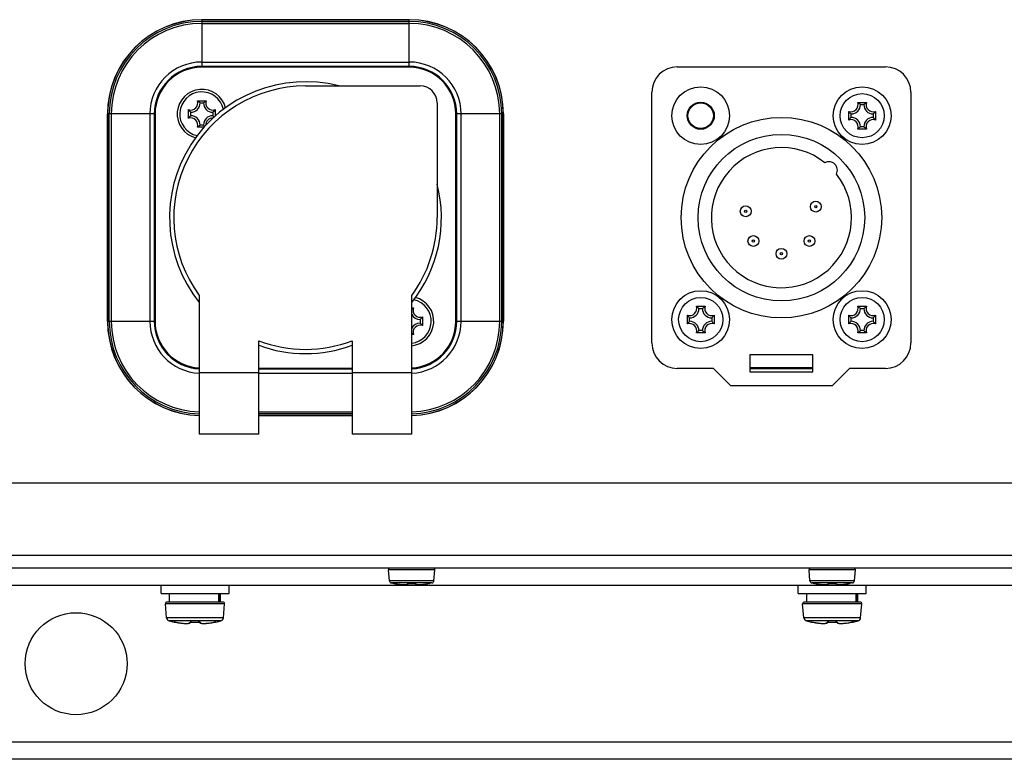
# Model space of a CAD drawing. Extents: x 0 to 420, y 0 to 297.
# Tile 40 of 48: x 213 to 248, y 191 to 218. Entities that reach past the tile are written whole.
import ezdxf

# ---------------------------------------------------------------- set-up
doc = ezdxf.new("R2010")
doc.units = 0
doc.header["$LTSCALE"] = 23.1
doc.layers.get('0').update_dxf_attribs({"linetype": 'CONTINUOUS'})
doc.layers.add('02___PRT_ALL_AXES', color=7, linetype='CONTINUOUS')

msp = doc.modelspace()

# ---------------------------------------------------------------- linework, layer by layer
at = {"color": 7, "linetype": 'CONTINUOUS'}
for p, q in [((219.81, 217.547), (219.81, 215.897)), ((219.81, 217.547), (227.13, 217.547)), ((227.13, 217.543), (219.81, 217.543)), ((219.81, 217.484), (227.13, 217.484)), ((219.81, 217.414), (227.13, 217.414)), ((227.13, 215.897), (227.13, 217.547)), ((219.81, 216.052), (227.13, 216.052)), ((227.13, 215.897), (219.81, 215.897)), ((227.13, 215.867), (219.81, 215.867)), ((236.6, 215.882), (243.95, 215.882)), ((223.47, 215.207), (227.52, 215.207)), ((235.7, 206.132), (235.7, 214.982)), ((244.85, 214.982), (244.85, 206.132)), ((219.656, 214.687), (219.963, 214.687)), ((219.75, 214.607), (219.87, 214.607)), ((228.12, 214.607), (228.12, 210.557)), ((242.971, 214.627), (243.278, 214.627)), ((242.988, 214.615), (242.971, 214.627)), ((243.065, 214.547), (243.185, 214.547)), ((243.262, 214.615), (243.278, 214.627)), ((216.48, 206.897), (216.48, 214.217)), ((218.13, 214.217), (216.48, 214.217)), ((216.483, 214.217), (216.483, 206.897)), ((216.542, 206.897), (216.542, 214.217)), ((216.612, 214.217), (216.612, 206.897)), ((217.974, 214.217), (217.974, 206.897)), ((218.13, 214.217), (218.13, 206.897)), ((218.16, 214.217), (218.16, 206.897)), ((219.34, 214.063), (219.34, 214.37)), ((219.42, 214.157), (219.42, 214.277)), ((220.2, 214.277), (220.2, 214.157)), ((220.28, 214.37), (220.28, 214.14)), ((228.78, 206.897), (228.78, 214.217)), ((228.81, 206.897), (228.81, 214.217)), ((230.46, 214.217), (228.81, 214.217)), ((228.965, 206.897), (228.965, 214.217)), ((230.327, 206.897), (230.327, 214.217)), ((230.397, 214.217), (230.397, 206.897)), ((230.456, 206.897), (230.456, 214.217)), ((230.46, 214.217), (230.46, 206.897)), ((242.667, 214.294), (242.654, 214.31)), ((242.654, 214.003), (242.654, 214.31)), ((242.735, 214.097), (242.735, 214.217)), ((243.515, 214.217), (243.515, 214.097)), ((243.583, 214.294), (243.595, 214.31)), ((243.595, 214.31), (243.595, 214.003)), ((219.87, 213.827), (219.75, 213.827)), ((242.667, 214.02), (242.654, 214.003)), ((243.583, 214.02), (243.595, 214.003)), ((219.887, 213.746), (219.656, 213.746)), ((242.988, 213.699), (242.971, 213.686)), ((243.278, 213.686), (242.971, 213.686)), ((243.185, 213.767), (243.065, 213.767)), ((243.262, 213.699), (243.278, 213.686)), ((219.72, 207.807), (219.72, 202.907)), ((227.22, 202.907), (227.22, 207.807)), ((227.22, 207.367), (227.283, 207.367)), ((237.271, 207.427), (237.578, 207.427)), ((237.288, 207.415), (237.271, 207.427)), ((237.365, 207.347), (237.485, 207.347)), ((237.562, 207.415), (237.578, 207.427)), ((242.971, 207.427), (243.278, 207.427)), ((242.988, 207.415), (242.971, 207.427)), ((243.065, 207.347), (243.185, 207.347)), ((243.262, 207.415), (243.278, 207.427)), ((216.48, 206.897), (218.13, 206.897)), ((227.52, 206.957), (227.52, 206.837)), ((227.6, 207.05), (227.6, 206.743)), ((228.81, 206.897), (230.46, 206.897)), ((236.967, 207.094), (236.954, 207.11)), ((236.954, 206.803), (236.954, 207.11)), ((237.035, 206.897), (237.035, 207.017)), ((237.815, 207.017), (237.815, 206.897)), ((237.883, 207.094), (237.895, 207.11)), ((237.895, 207.11), (237.895, 206.803)), ((242.667, 207.094), (242.654, 207.11)), ((242.654, 206.803), (242.654, 207.11)), ((242.735, 206.897), (242.735, 207.017)), ((243.515, 207.017), (243.515, 206.897)), ((243.583, 207.094), (243.595, 207.11)), ((243.595, 207.11), (243.595, 206.803)), ((236.967, 206.82), (236.954, 206.803)), ((237.485, 206.567), (237.365, 206.567)), ((237.883, 206.82), (237.895, 206.803)), ((242.667, 206.82), (242.654, 206.803)), ((243.185, 206.567), (243.065, 206.567)), ((243.583, 206.82), (243.595, 206.803)), ((221.82, 202.907), (221.82, 206.209)), ((225.12, 206.209), (225.12, 202.907)), ((227.283, 206.426), (227.22, 206.426)), ((237.288, 206.499), (237.271, 206.486)), ((237.578, 206.486), (237.271, 206.486)), ((237.562, 206.499), (237.578, 206.486)), ((242.988, 206.499), (242.971, 206.486)), ((243.278, 206.486), (242.971, 206.486)), ((243.262, 206.499), (243.278, 206.486)), ((241.385, 205.712), (239.165, 205.712)), ((239.165, 205.712), (239.165, 205.112)), ((241.385, 205.112), (241.385, 205.712)), ((221.82, 205.247), (225.12, 205.247)), ((221.82, 205.217), (225.12, 205.217)), ((237.875, 205.232), (236.6, 205.232)), ((237.875, 205.232), (238.475, 204.632)), ((239.165, 205.262), (241.385, 205.262)), ((239.165, 205.232), (241.385, 205.232)), ((242.075, 204.632), (242.675, 205.232)), ((243.95, 205.232), (242.675, 205.232)), ((219.72, 205.089), (221.82, 205.089)), ((221.82, 205.061), (225.12, 205.061)), ((225.12, 205.089), (227.22, 205.089)), ((239.165, 205.112), (241.385, 205.112)), ((238.475, 204.632), (242.075, 204.632)), ((221.82, 203.699), (225.12, 203.699)), ((225.12, 203.629), (221.82, 203.629)), ((221.82, 203.57), (225.12, 203.57)), ((225.12, 203.567), (221.82, 203.567)), ((221.82, 202.907), (219.72, 202.907)), ((227.22, 202.907), (225.12, 202.907)), ((289.17, 201.182), (194.97, 201.182)), ((288.72, 198.632), (195.42, 198.632)), ((288.72, 198.182), (195.42, 198.182)), ((228.039, 198.116), (226.4, 198.116)), ((226.434, 197.737), (226.4, 198.116)), ((228.006, 197.737), (228.039, 198.116)), ((242.889, 198.116), (241.25, 198.116)), ((241.284, 197.737), (241.25, 198.116)), ((242.856, 197.737), (242.889, 198.116)), ((212.07, 197.582), (272.07, 197.582)), ((218.37, 197.282), (218.37, 197.582)), ((220.77, 197.282), (220.77, 197.582)), ((228.006, 197.737), (226.434, 197.737)), ((227.935, 197.657), (226.504, 197.657)), ((226.504, 197.657), (226.593, 197.639)), ((226.593, 197.639), (226.593, 197.64)), ((226.599, 197.64), (226.599, 197.64)), ((226.601, 197.64), (226.606, 197.639)), ((226.605, 197.639), (226.611, 197.638)), ((226.609, 197.639), (226.615, 197.638)), ((226.613, 197.638), (226.622, 197.637)), ((226.622, 197.637), (226.634, 197.635)), ((226.644, 197.633), (226.631, 197.635)), ((226.643, 197.633), (226.656, 197.631)), ((226.656, 197.631), (226.652, 197.632)), ((226.656, 197.631), (226.687, 197.626)), ((226.656, 197.631), (226.656, 197.631)), ((226.679, 197.627), (226.694, 197.625)), ((226.687, 197.626), (226.722, 197.621)), ((226.717, 197.622), (226.73, 197.62)), ((226.722, 197.621), (226.756, 197.616)), ((226.722, 197.621), (226.756, 197.616)), ((226.755, 197.617), (226.789, 197.613)), ((226.778, 197.614), (226.795, 197.612)), ((226.788, 197.613), (226.819, 197.609)), ((226.815, 197.61), (226.833, 197.608)), ((226.819, 197.609), (226.849, 197.607)), ((226.835, 197.608), (226.853, 197.606)), ((226.848, 197.607), (226.876, 197.605)), ((226.876, 197.605), (226.902, 197.603)), ((226.901, 197.603), (226.926, 197.602)), ((226.925, 197.602), (226.948, 197.602)), ((226.948, 197.602), (226.968, 197.602)), ((226.968, 197.602), (226.987, 197.602)), ((226.987, 197.602), (227.004, 197.603)), ((227.004, 197.603), (227.02, 197.604)), ((227.02, 197.604), (227.033, 197.606)), ((227.11, 197.639), (227.115, 197.64)), ((227.115, 197.639), (227.12, 197.64)), ((227.119, 197.64), (227.124, 197.64)), ((227.124, 197.64), (227.129, 197.64)), ((227.129, 197.64), (227.134, 197.64)), ((227.134, 197.64), (227.163, 197.639)), ((227.137, 197.64), (227.137, 197.64)), ((227.22, 197.639), (227.245, 197.639)), ((227.308, 197.64), (227.282, 197.64)), ((227.302, 197.64), (227.302, 197.64)), ((227.337, 197.638), (227.337, 197.638)), ((227.435, 197.603), (227.452, 197.602)), ((227.452, 197.602), (227.471, 197.602)), ((227.471, 197.602), (227.492, 197.602)), ((227.492, 197.602), (227.514, 197.602)), ((227.514, 197.602), (227.538, 197.603)), ((227.538, 197.603), (227.564, 197.605)), ((227.558, 197.604), (227.575, 197.606)), ((227.563, 197.605), (227.592, 197.607)), ((227.591, 197.607), (227.62, 197.609)), ((227.611, 197.609), (227.629, 197.61)), ((227.62, 197.609), (227.651, 197.613)), ((227.65, 197.612), (227.683, 197.616)), ((227.673, 197.615), (227.688, 197.617)), ((227.683, 197.616), (227.717, 197.621)), ((227.71, 197.62), (227.722, 197.622)), ((227.717, 197.621), (227.752, 197.626)), ((227.746, 197.625), (227.759, 197.627)), ((227.795, 197.633), (227.777, 197.63)), ((227.784, 197.631), (227.784, 197.631)), ((227.808, 197.635), (227.795, 197.633)), ((227.817, 197.637), (227.807, 197.635)), ((227.826, 197.638), (227.817, 197.637)), ((227.831, 197.639), (227.823, 197.638)), ((227.834, 197.639), (227.829, 197.638)), ((227.832, 197.639), (227.835, 197.639)), ((227.836, 197.639), (227.84, 197.64)), ((227.84, 197.64), (227.841, 197.64)), ((227.935, 197.657), (227.846, 197.639)), ((227.846, 197.64), (227.846, 197.639)), ((240.87, 197.282), (240.87, 197.582)), ((242.856, 197.737), (241.284, 197.737)), ((242.785, 197.657), (241.354, 197.657)), ((241.354, 197.657), (241.443, 197.639)), ((241.443, 197.639), (241.443, 197.64)), ((241.449, 197.64), (241.449, 197.64)), ((241.451, 197.64), (241.456, 197.639)), ((241.455, 197.639), (241.461, 197.638)), ((241.459, 197.639), (241.465, 197.638)), ((241.463, 197.638), (241.472, 197.637)), ((241.472, 197.637), (241.484, 197.635)), ((241.494, 197.633), (241.481, 197.635)), ((241.506, 197.631), (241.493, 197.633)), ((241.506, 197.631), (241.537, 197.626)), ((241.506, 197.631), (241.506, 197.631)), ((241.529, 197.627), (241.544, 197.625)), ((241.537, 197.626), (241.572, 197.621)), ((241.567, 197.622), (241.58, 197.62)), ((241.572, 197.621), (241.606, 197.616)), ((241.572, 197.621), (241.606, 197.616)), ((241.605, 197.617), (241.639, 197.613)), ((241.628, 197.614), (241.645, 197.612)), ((241.638, 197.613), (241.669, 197.609)), ((241.665, 197.61), (241.683, 197.608)), ((241.669, 197.609), (241.699, 197.607)), ((241.685, 197.608), (241.703, 197.606)), ((241.698, 197.607), (241.726, 197.605)), ((241.726, 197.605), (241.752, 197.603)), ((241.751, 197.603), (241.776, 197.602)), ((241.775, 197.602), (241.798, 197.602)), ((241.798, 197.602), (241.818, 197.602)), ((241.818, 197.602), (241.837, 197.602)), ((241.837, 197.602), (241.854, 197.603)), ((241.854, 197.603), (241.87, 197.604)), ((241.87, 197.604), (241.883, 197.606)), ((241.96, 197.639), (241.965, 197.64)), ((241.965, 197.639), (241.97, 197.64)), ((241.969, 197.64), (241.974, 197.64)), ((241.974, 197.64), (241.979, 197.64)), ((241.979, 197.64), (241.984, 197.64)), ((241.984, 197.64), (242.013, 197.639)), ((241.987, 197.64), (241.987, 197.64)), ((242.07, 197.639), (242.095, 197.639)), ((242.158, 197.64), (242.132, 197.64)), ((242.152, 197.64), (242.152, 197.64)), ((242.187, 197.638), (242.187, 197.638)), ((242.285, 197.603), (242.302, 197.602)), ((242.302, 197.602), (242.321, 197.602)), ((242.321, 197.602), (242.342, 197.602)), ((242.342, 197.602), (242.364, 197.602)), ((242.364, 197.602), (242.388, 197.603)), ((242.388, 197.603), (242.414, 197.605)), ((242.408, 197.604), (242.425, 197.606)), ((242.413, 197.605), (242.442, 197.607)), ((242.441, 197.607), (242.47, 197.609)), ((242.461, 197.609), (242.479, 197.61)), ((242.47, 197.609), (242.501, 197.613)), ((242.5, 197.612), (242.533, 197.616)), ((242.523, 197.615), (242.538, 197.617)), ((242.533, 197.616), (242.567, 197.621)), ((242.56, 197.62), (242.572, 197.622)), ((242.567, 197.621), (242.602, 197.626)), ((242.596, 197.625), (242.609, 197.627)), ((242.645, 197.633), (242.627, 197.63)), ((242.634, 197.631), (242.634, 197.631)), ((242.658, 197.635), (242.645, 197.633)), ((242.667, 197.637), (242.657, 197.635)), ((242.676, 197.638), (242.667, 197.637)), ((242.681, 197.639), (242.673, 197.638)), ((242.684, 197.639), (242.679, 197.638)), ((242.682, 197.639), (242.685, 197.639)), ((242.686, 197.639), (242.69, 197.64)), ((242.69, 197.64), (242.691, 197.64)), ((242.785, 197.657), (242.696, 197.639)), ((242.696, 197.64), (242.696, 197.639)), ((243.27, 197.282), (243.27, 197.582)), ((218.37, 197.282), (220.77, 197.282)), ((218.67, 196.982), (218.67, 197.282)), ((220.415, 196.982), (220.415, 197.282)), ((220.448, 196.982), (220.448, 197.282)), ((220.47, 196.982), (220.47, 197.282)), ((240.87, 197.282), (243.27, 197.282)), ((241.17, 196.982), (241.17, 197.282)), ((242.915, 196.982), (242.915, 197.282)), ((242.948, 196.982), (242.948, 197.282)), ((242.97, 196.982), (242.97, 197.282)), ((218.568, 196.425), (218.525, 196.916)), ((220.614, 196.916), (218.525, 196.916)), ((220.554, 196.982), (218.585, 196.982)), ((220.571, 196.425), (220.614, 196.916)), ((243.114, 196.916), (241.025, 196.916)), ((241.068, 196.425), (241.025, 196.916)), ((243.054, 196.982), (241.085, 196.982)), ((243.071, 196.425), (243.114, 196.916)), ((220.571, 196.425), (218.568, 196.425)), ((220.482, 196.319), (218.658, 196.319)), ((218.836, 196.277), (218.836, 196.279)), ((218.842, 196.279), (218.849, 196.278)), ((218.842, 196.279), (218.842, 196.279)), ((218.849, 196.278), (218.85, 196.278)), ((218.849, 196.278), (218.855, 196.277)), ((218.852, 196.277), (218.86, 196.276)), ((218.865, 196.275), (218.856, 196.277)), ((218.863, 196.276), (218.87, 196.274)), ((218.868, 196.275), (218.877, 196.273)), ((218.874, 196.274), (218.883, 196.272)), ((218.882, 196.272), (218.893, 196.27)), ((218.892, 196.27), (218.899, 196.269)), ((218.899, 196.269), (218.936, 196.262)), ((218.899, 196.269), (218.899, 196.269)), ((218.932, 196.263), (218.979, 196.255)), ((218.95, 196.26), (218.963, 196.257)), ((218.963, 196.257), (218.992, 196.253)), ((218.979, 196.255), (219.022, 196.248)), ((219.022, 196.248), (219.065, 196.243)), ((219.064, 196.243), (219.105, 196.238)), ((219.096, 196.239), (219.114, 196.237)), ((219.105, 196.238), (219.144, 196.234)), ((219.137, 196.235), (219.157, 196.233)), ((219.144, 196.234), (219.181, 196.231)), ((219.181, 196.231), (219.215, 196.23)), ((219.215, 196.23), (219.246, 196.229)), ((219.246, 196.229), (219.274, 196.229)), ((219.274, 196.229), (219.3, 196.23)), ((219.3, 196.23), (219.322, 196.231)), ((219.322, 196.231), (219.342, 196.234)), ((219.342, 196.234), (219.359, 196.237)), ((219.359, 196.237), (219.374, 196.24)), ((219.417, 196.268), (219.422, 196.277)), ((219.45, 196.279), (219.445, 196.279)), ((219.45, 196.279), (219.454, 196.278)), ((219.454, 196.279), (219.454, 196.278)), ((219.685, 196.279), (219.685, 196.278)), ((219.694, 196.279), (219.685, 196.279)), ((219.78, 196.237), (219.798, 196.234)), ((219.798, 196.234), (219.817, 196.231)), ((219.817, 196.231), (219.84, 196.23)), ((219.84, 196.23), (219.865, 196.229)), ((219.865, 196.229), (219.893, 196.229)), ((219.893, 196.229), (219.925, 196.23)), ((219.924, 196.23), (219.959, 196.231)), ((219.958, 196.231), (219.995, 196.234)), ((219.995, 196.234), (220.034, 196.238)), ((220.023, 196.237), (220.042, 196.239)), ((220.034, 196.238), (220.075, 196.243)), ((220.067, 196.242), (220.091, 196.245)), ((220.075, 196.243), (220.117, 196.248)), ((220.117, 196.248), (220.161, 196.255)), ((220.145, 196.252), (220.175, 196.257)), ((220.16, 196.255), (220.206, 196.263)), ((220.203, 196.262), (220.24, 196.269)), ((220.24, 196.269), (220.25, 196.271)), ((220.24, 196.269), (220.24, 196.269)), ((220.248, 196.27), (220.258, 196.272)), ((220.256, 196.272), (220.266, 196.274)), ((220.274, 196.275), (220.265, 196.274)), ((220.279, 196.276), (220.269, 196.274)), ((220.283, 196.277), (220.276, 196.275)), ((220.287, 196.277), (220.282, 196.276)), ((220.289, 196.278), (220.29, 196.278)), ((220.29, 196.278), (220.297, 196.279)), ((220.297, 196.279), (220.297, 196.279)), ((220.304, 196.279), (220.304, 196.277)), ((243.071, 196.425), (241.068, 196.425)), ((242.982, 196.319), (241.158, 196.319)), ((241.336, 196.277), (241.336, 196.279)), ((241.342, 196.279), (241.342, 196.279)), ((241.342, 196.279), (241.349, 196.278)), ((241.349, 196.278), (241.35, 196.278)), ((241.349, 196.278), (241.355, 196.277)), ((241.352, 196.277), (241.36, 196.276)), ((241.365, 196.275), (241.356, 196.277)), ((241.363, 196.276), (241.37, 196.274)), ((241.368, 196.275), (241.377, 196.273)), ((241.374, 196.274), (241.383, 196.272)), ((241.382, 196.272), (241.393, 196.27)), ((241.392, 196.27), (241.399, 196.269)), ((241.399, 196.269), (241.399, 196.269)), ((241.399, 196.269), (241.436, 196.262)), ((241.432, 196.263), (241.479, 196.255)), ((241.45, 196.26), (241.463, 196.257)), ((241.463, 196.257), (241.492, 196.253)), ((241.479, 196.255), (241.522, 196.248)), ((241.522, 196.248), (241.565, 196.243)), ((241.564, 196.243), (241.605, 196.238)), ((241.596, 196.239), (241.614, 196.237)), ((241.605, 196.238), (241.644, 196.234)), ((241.637, 196.235), (241.657, 196.233)), ((241.644, 196.234), (241.681, 196.231)), ((241.681, 196.231), (241.715, 196.23)), ((241.715, 196.23), (241.746, 196.229)), ((241.746, 196.229), (241.774, 196.229)), ((241.774, 196.229), (241.8, 196.23)), ((241.8, 196.23), (241.822, 196.231)), ((241.822, 196.231), (241.842, 196.234)), ((241.842, 196.234), (241.859, 196.237)), ((241.859, 196.237), (241.874, 196.24)), ((241.917, 196.268), (241.922, 196.277)), ((241.95, 196.279), (241.945, 196.279)), ((241.954, 196.279), (241.954, 196.278)), ((242.194, 196.279), (242.185, 196.279)), ((242.185, 196.279), (242.185, 196.278)), ((242.28, 196.237), (242.298, 196.234)), ((242.298, 196.234), (242.317, 196.231)), ((242.317, 196.231), (242.34, 196.23)), ((242.34, 196.23), (242.365, 196.229)), ((242.365, 196.229), (242.393, 196.229)), ((242.393, 196.229), (242.425, 196.23)), ((242.424, 196.23), (242.459, 196.231)), ((242.458, 196.231), (242.495, 196.234)), ((242.479, 196.233), (242.498, 196.234)), ((242.495, 196.234), (242.534, 196.238)), ((242.523, 196.237), (242.542, 196.239)), ((242.534, 196.238), (242.575, 196.243)), ((242.567, 196.242), (242.591, 196.245)), ((242.575, 196.243), (242.617, 196.248)), ((242.617, 196.248), (242.661, 196.255)), ((242.645, 196.252), (242.675, 196.257)), ((242.66, 196.255), (242.706, 196.263)), ((242.703, 196.262), (242.74, 196.269)), ((242.74, 196.269), (242.75, 196.271)), ((242.74, 196.269), (242.74, 196.269)), ((242.748, 196.27), (242.758, 196.272)), ((242.756, 196.272), (242.766, 196.274)), ((242.774, 196.275), (242.765, 196.274)), ((242.779, 196.276), (242.769, 196.274)), ((242.783, 196.277), (242.776, 196.275)), ((242.787, 196.277), (242.782, 196.276)), ((242.789, 196.278), (242.79, 196.278)), ((242.79, 196.278), (242.797, 196.279)), ((242.797, 196.279), (242.797, 196.279)), ((242.804, 196.279), (242.804, 196.277)), ((272.07, 192.032), (212.07, 192.032)), ((272.07, 191.432), (212.07, 191.432))]:
    msp.add_line(p, q, dxfattribs=at)
for points in [[(219.75, 214.607), (219.735, 214.621), (219.72, 214.635), (219.704, 214.649), (219.689, 214.662), (219.673, 214.675), (219.656, 214.687)], [(219.87, 214.607), (219.885, 214.621), (219.9, 214.635), (219.915, 214.649), (219.931, 214.662), (219.947, 214.675), (219.963, 214.687)], [(243.065, 214.547), (243.05, 214.561), (243.034, 214.575), (243.019, 214.589), (243.003, 214.602), (242.988, 214.615)], [(243.185, 214.547), (243.2, 214.561), (243.215, 214.575), (243.23, 214.589), (243.246, 214.602), (243.262, 214.615)], [(219.42, 214.277), (219.405, 214.292), (219.391, 214.307), (219.377, 214.322), (219.364, 214.338), (219.352, 214.354), (219.34, 214.37)], [(220.2, 214.277), (220.214, 214.292), (220.228, 214.307), (220.242, 214.322), (220.255, 214.338), (220.268, 214.354), (220.28, 214.37)], [(242.735, 214.217), (242.72, 214.232), (242.706, 214.247), (242.692, 214.262), (242.679, 214.278), (242.667, 214.294)], [(243.515, 214.217), (243.529, 214.232), (243.543, 214.247), (243.557, 214.262), (243.57, 214.278), (243.583, 214.294)], [(219.42, 214.157), (219.405, 214.142), (219.391, 214.126), (219.377, 214.111), (219.364, 214.095), (219.352, 214.08), (219.34, 214.063)], [(219.75, 213.827), (219.735, 213.812), (219.72, 213.798), (219.704, 213.784), (219.689, 213.771), (219.673, 213.759), (219.656, 213.746)], [(219.87, 213.827), (219.885, 213.812), (219.9, 213.798), (219.915, 213.784), (219.918, 213.782)], [(220.2, 214.157), (220.214, 214.142), (220.228, 214.126), (220.242, 214.111), (220.244, 214.109)], [(242.735, 214.097), (242.72, 214.082), (242.706, 214.066), (242.692, 214.051), (242.679, 214.035), (242.667, 214.02)], [(243.515, 214.097), (243.529, 214.082), (243.543, 214.066), (243.557, 214.051), (243.57, 214.035), (243.583, 214.02)], [(243.065, 213.767), (243.05, 213.752), (243.034, 213.738), (243.019, 213.724), (243.003, 213.711), (242.988, 213.699)], [(243.185, 213.767), (243.2, 213.752), (243.215, 213.738), (243.23, 213.724), (243.246, 213.711), (243.262, 213.699)], [(227.22, 207.315), (227.22, 207.315), (227.235, 207.329), (227.251, 207.342), (227.267, 207.355), (227.283, 207.367)], [(237.365, 207.347), (237.35, 207.361), (237.334, 207.375), (237.319, 207.389), (237.303, 207.402), (237.288, 207.415)], [(237.485, 207.347), (237.5, 207.361), (237.515, 207.375), (237.53, 207.389), (237.546, 207.402), (237.562, 207.415)], [(243.065, 207.347), (243.05, 207.361), (243.034, 207.375), (243.019, 207.389), (243.003, 207.402), (242.988, 207.415)], [(243.185, 207.347), (243.2, 207.361), (243.215, 207.375), (243.23, 207.389), (243.246, 207.402), (243.262, 207.415)], [(227.52, 206.957), (227.534, 206.972), (227.548, 206.987), (227.562, 207.002), (227.575, 207.018), (227.588, 207.034), (227.6, 207.05)], [(237.035, 207.017), (237.02, 207.032), (237.006, 207.047), (236.992, 207.062), (236.979, 207.078), (236.967, 207.094)], [(237.035, 206.897), (237.02, 206.882), (237.006, 206.866), (236.992, 206.851), (236.979, 206.835), (236.967, 206.82)], [(237.815, 207.017), (237.829, 207.032), (237.843, 207.047), (237.857, 207.062), (237.87, 207.078), (237.883, 207.094)], [(237.815, 206.897), (237.829, 206.882), (237.843, 206.866), (237.857, 206.851), (237.87, 206.835), (237.883, 206.82)], [(242.735, 207.017), (242.72, 207.032), (242.706, 207.047), (242.692, 207.062), (242.679, 207.078), (242.667, 207.094)], [(242.735, 206.897), (242.72, 206.882), (242.706, 206.866), (242.692, 206.851), (242.679, 206.835), (242.667, 206.82)], [(243.515, 207.017), (243.529, 207.032), (243.543, 207.047), (243.557, 207.062), (243.57, 207.078), (243.583, 207.094)], [(243.515, 206.897), (243.529, 206.882), (243.543, 206.866), (243.557, 206.851), (243.57, 206.835), (243.583, 206.82)], [(227.52, 206.837), (227.534, 206.822), (227.548, 206.806), (227.562, 206.791), (227.575, 206.775), (227.588, 206.76), (227.6, 206.743)], [(237.365, 206.567), (237.35, 206.552), (237.334, 206.538), (237.319, 206.524), (237.303, 206.511), (237.288, 206.499)], [(237.485, 206.567), (237.5, 206.552), (237.515, 206.538), (237.53, 206.524), (237.546, 206.511), (237.562, 206.499)], [(243.065, 206.567), (243.05, 206.552), (243.034, 206.538), (243.019, 206.524), (243.003, 206.511), (242.988, 206.499)], [(243.185, 206.567), (243.2, 206.552), (243.215, 206.538), (243.23, 206.524), (243.246, 206.511), (243.262, 206.499)], [(227.22, 206.478), (227.22, 206.478), (227.235, 206.464), (227.251, 206.451), (227.267, 206.439), (227.283, 206.426)], [(226.593, 197.64), (226.598, 197.64), (226.599, 197.64)], [(226.604, 197.639), (226.598, 197.64), (226.596, 197.64), (226.595, 197.64), (226.594, 197.64), (226.593, 197.64)], [(226.871, 197.605), (226.888, 197.604), (226.904, 197.603), (226.92, 197.602), (226.935, 197.602), (226.948, 197.602), (226.961, 197.602), (226.973, 197.602), (226.985, 197.602), (226.995, 197.603), (227.005, 197.603), (227.013, 197.604), (227.02, 197.605), (227.027, 197.606), (227.033, 197.606), (227.038, 197.607), (227.042, 197.608), (227.047, 197.609), (227.051, 197.61), (227.054, 197.611), (227.058, 197.612), (227.061, 197.614), (227.064, 197.615), (227.067, 197.616), (227.069, 197.618), (227.072, 197.62), (227.074, 197.622), (227.075, 197.624), (227.076, 197.627), (227.076, 197.629), (227.076, 197.631)], [(227.034, 197.606), (227.046, 197.608), (227.057, 197.61), (227.067, 197.613), (227.075, 197.616), (227.083, 197.62), (227.09, 197.625), (227.097, 197.631)], [(227.097, 197.639), (227.092, 197.638), (227.089, 197.637), (227.085, 197.637), (227.083, 197.636), (227.081, 197.635), (227.079, 197.635), (227.078, 197.634), (227.077, 197.633), (227.076, 197.633), (227.076, 197.632), (227.076, 197.631)], [(227.076, 197.631), (227.081, 197.632), (227.085, 197.632), (227.089, 197.634), (227.093, 197.636), (227.096, 197.638)], [(227.093, 197.637), (227.093, 197.637), (227.094, 197.637), (227.095, 197.637), (227.097, 197.638), (227.1, 197.638)], [(227.131, 197.64), (227.125, 197.64), (227.119, 197.64), (227.113, 197.64), (227.107, 197.64), (227.102, 197.639), (227.097, 197.639)], [(227.097, 197.631), (227.102, 197.638), (227.102, 197.638)], [(227.1, 197.638), (227.103, 197.639), (227.106, 197.639), (227.11, 197.639)], [(227.102, 197.638), (227.104, 197.639), (227.108, 197.639), (227.111, 197.639)], [(227.131, 197.64), (227.158, 197.64), (227.178, 197.64), (227.199, 197.639), (227.22, 197.639)], [(227.163, 197.639), (227.178, 197.639), (227.194, 197.639), (227.22, 197.639)], [(227.22, 197.639), (227.24, 197.639), (227.261, 197.64), (227.282, 197.64)], [(227.245, 197.639), (227.261, 197.639), (227.276, 197.639), (227.302, 197.64)], [(227.302, 197.64), (227.306, 197.64), (227.311, 197.64), (227.315, 197.64), (227.32, 197.64), (227.324, 197.64), (227.328, 197.639), (227.332, 197.639), (227.335, 197.639)], [(227.342, 197.639), (227.338, 197.639), (227.332, 197.64), (227.326, 197.64), (227.32, 197.64), (227.314, 197.64), (227.308, 197.64)], [(227.335, 197.639), (227.338, 197.638), (227.341, 197.638), (227.343, 197.638), (227.344, 197.637), (227.346, 197.637), (227.347, 197.637)], [(227.337, 197.638), (227.343, 197.631), (227.349, 197.625), (227.356, 197.62), (227.364, 197.616), (227.373, 197.613), (227.383, 197.61), (227.394, 197.608), (227.406, 197.606), (227.42, 197.604), (227.435, 197.603)], [(227.363, 197.631), (227.363, 197.632), (227.363, 197.633), (227.362, 197.633), (227.361, 197.634), (227.36, 197.635), (227.359, 197.635), (227.356, 197.636), (227.354, 197.637), (227.351, 197.637), (227.347, 197.638), (227.342, 197.639)], [(227.363, 197.631), (227.359, 197.632), (227.354, 197.632), (227.35, 197.634), (227.346, 197.636), (227.344, 197.638)], [(227.363, 197.631), (227.363, 197.629), (227.363, 197.627), (227.364, 197.624), (227.366, 197.622), (227.368, 197.619), (227.372, 197.617), (227.376, 197.615), (227.382, 197.612), (227.389, 197.61), (227.396, 197.608), (227.405, 197.607), (227.414, 197.605), (227.424, 197.604), (227.434, 197.603), (227.446, 197.603), (227.457, 197.602), (227.47, 197.602), (227.483, 197.602), (227.497, 197.602), (227.511, 197.602), (227.526, 197.603), (227.541, 197.603)], [(227.717, 197.621), (227.752, 197.626), (227.784, 197.631)], [(227.846, 197.64), (227.846, 197.64), (227.845, 197.64), (227.843, 197.64), (227.841, 197.64), (227.838, 197.64), (227.834, 197.639)], [(227.846, 197.64), (227.841, 197.64), (227.84, 197.64)], [(241.443, 197.64), (241.448, 197.64), (241.449, 197.64)], [(241.454, 197.639), (241.448, 197.64), (241.446, 197.64), (241.445, 197.64), (241.444, 197.64), (241.443, 197.64)], [(241.721, 197.605), (241.738, 197.604), (241.754, 197.603)], [(241.77, 197.602), (241.785, 197.602), (241.798, 197.602), (241.811, 197.602), (241.823, 197.602), (241.835, 197.602), (241.845, 197.603), (241.855, 197.603), (241.863, 197.604), (241.87, 197.605), (241.877, 197.606), (241.883, 197.606), (241.888, 197.607), (241.892, 197.608), (241.897, 197.609), (241.901, 197.61), (241.904, 197.611), (241.908, 197.612), (241.911, 197.614), (241.914, 197.615), (241.917, 197.616), (241.919, 197.618), (241.922, 197.62), (241.924, 197.622), (241.925, 197.624), (241.926, 197.627), (241.926, 197.629), (241.926, 197.631)], [(241.884, 197.606), (241.896, 197.608), (241.907, 197.61), (241.917, 197.613), (241.925, 197.616), (241.933, 197.62), (241.94, 197.625), (241.947, 197.631)], [(241.947, 197.639), (241.942, 197.638), (241.939, 197.637), (241.935, 197.637), (241.933, 197.636), (241.931, 197.635), (241.929, 197.635), (241.928, 197.634), (241.927, 197.633), (241.926, 197.633), (241.926, 197.632), (241.926, 197.631)], [(241.926, 197.631), (241.931, 197.632), (241.935, 197.632), (241.939, 197.634), (241.943, 197.636), (241.946, 197.638)], [(241.943, 197.637), (241.943, 197.637), (241.944, 197.637), (241.945, 197.637), (241.947, 197.638), (241.95, 197.638)], [(241.981, 197.64), (241.975, 197.64), (241.969, 197.64), (241.963, 197.64), (241.957, 197.64), (241.952, 197.639), (241.947, 197.639)], [(241.947, 197.631), (241.952, 197.638), (241.952, 197.638)], [(241.95, 197.638), (241.953, 197.639), (241.956, 197.639), (241.96, 197.639)], [(241.952, 197.638), (241.954, 197.639), (241.958, 197.639), (241.961, 197.639)], [(241.981, 197.64), (242.008, 197.64), (242.028, 197.64), (242.049, 197.639), (242.07, 197.639)], [(242.013, 197.639), (242.028, 197.639), (242.044, 197.639), (242.07, 197.639)], [(242.07, 197.639), (242.09, 197.639), (242.111, 197.64), (242.132, 197.64)], [(242.095, 197.639), (242.111, 197.639), (242.126, 197.639)], [(242.126, 197.639), (242.156, 197.64), (242.161, 197.64), (242.165, 197.64), (242.17, 197.64), (242.174, 197.64), (242.178, 197.639), (242.182, 197.639), (242.185, 197.639)], [(242.192, 197.639), (242.188, 197.639), (242.182, 197.64), (242.176, 197.64), (242.17, 197.64), (242.164, 197.64), (242.158, 197.64)], [(242.185, 197.639), (242.188, 197.638), (242.191, 197.638), (242.193, 197.638), (242.194, 197.637), (242.196, 197.637), (242.197, 197.637)], [(242.187, 197.638), (242.193, 197.631), (242.199, 197.625), (242.206, 197.62), (242.214, 197.616), (242.223, 197.613), (242.233, 197.61), (242.244, 197.608), (242.256, 197.606), (242.27, 197.604), (242.285, 197.603)], [(242.213, 197.631), (242.213, 197.632), (242.213, 197.633), (242.212, 197.633), (242.211, 197.634), (242.21, 197.635), (242.209, 197.635), (242.206, 197.636), (242.204, 197.637), (242.201, 197.637), (242.197, 197.638), (242.192, 197.639)], [(242.213, 197.631), (242.209, 197.632), (242.204, 197.632), (242.2, 197.634), (242.196, 197.636), (242.194, 197.638)], [(242.213, 197.631), (242.213, 197.629), (242.213, 197.627), (242.214, 197.624), (242.216, 197.622), (242.218, 197.619), (242.222, 197.617), (242.226, 197.615), (242.232, 197.612), (242.239, 197.61), (242.246, 197.608), (242.255, 197.607), (242.264, 197.605), (242.274, 197.604), (242.284, 197.603), (242.296, 197.603), (242.307, 197.602), (242.32, 197.602), (242.333, 197.602), (242.347, 197.602), (242.361, 197.602), (242.376, 197.603), (242.391, 197.603)], [(242.567, 197.621), (242.602, 197.626), (242.634, 197.631)], [(242.696, 197.64), (242.696, 197.64), (242.695, 197.64), (242.693, 197.64), (242.691, 197.64), (242.688, 197.64), (242.684, 197.639)], [(242.696, 197.64), (242.691, 197.64), (242.69, 197.64)], [(218.836, 196.279), (218.841, 196.278), (218.843, 196.279)], [(218.849, 196.278), (218.846, 196.278), (218.843, 196.279), (218.841, 196.279), (218.839, 196.279), (218.837, 196.279), (218.836, 196.279), (218.836, 196.279), (218.836, 196.279)], [(219.02, 196.249), (219.046, 196.245), (219.073, 196.242)], [(219.178, 196.232), (219.197, 196.231), (219.215, 196.23), (219.233, 196.229), (219.248, 196.229), (219.263, 196.229), (219.276, 196.229), (219.288, 196.229), (219.299, 196.23), (219.309, 196.231), (219.317, 196.231), (219.325, 196.232), (219.332, 196.233), (219.338, 196.234), (219.344, 196.235), (219.349, 196.236), (219.353, 196.237), (219.358, 196.238), (219.362, 196.239), (219.365, 196.24), (219.369, 196.241), (219.372, 196.242), (219.375, 196.244), (219.378, 196.245), (219.381, 196.247), (219.384, 196.248), (219.386, 196.25), (219.388, 196.252), (219.39, 196.254), (219.392, 196.257), (219.393, 196.259), (219.394, 196.262), (219.394, 196.265), (219.393, 196.269)], [(219.374, 196.24), (219.387, 196.245), (219.399, 196.251), (219.409, 196.258), (219.417, 196.268)], [(219.421, 196.278), (219.416, 196.278), (219.412, 196.277), (219.408, 196.277), (219.405, 196.276), (219.402, 196.275), (219.399, 196.274), (219.397, 196.274), (219.396, 196.273), (219.394, 196.272), (219.394, 196.271), (219.393, 196.27), (219.393, 196.27), (219.393, 196.269)], [(219.393, 196.269), (219.399, 196.269), (219.404, 196.271), (219.409, 196.273), (219.414, 196.276), (219.414, 196.276)], [(219.411, 196.275), (219.411, 196.276), (219.412, 196.276), (219.413, 196.276), (219.415, 196.277), (219.418, 196.277), (219.421, 196.277)], [(219.445, 196.279), (219.44, 196.279), (219.435, 196.279), (219.43, 196.279), (219.426, 196.279), (219.421, 196.278)], [(219.421, 196.277), (219.425, 196.278), (219.429, 196.278), (219.433, 196.278), (219.438, 196.278), (219.443, 196.279), (219.448, 196.279), (219.454, 196.278)], [(219.45, 196.279), (219.483, 196.278), (219.512, 196.278), (219.541, 196.277), (219.57, 196.277)], [(219.454, 196.278), (219.468, 196.278), (219.49, 196.277), (219.512, 196.277), (219.533, 196.277), (219.555, 196.277), (219.583, 196.277)], [(219.57, 196.277), (219.599, 196.277), (219.628, 196.278), (219.656, 196.278), (219.685, 196.279)], [(219.583, 196.277), (219.605, 196.277), (219.627, 196.277), (219.649, 196.277), (219.671, 196.278)], [(219.671, 196.278), (219.687, 196.278), (219.692, 196.279), (219.697, 196.279), (219.702, 196.278), (219.707, 196.278), (219.712, 196.278), (219.716, 196.278)], [(219.718, 196.278), (219.714, 196.279), (219.709, 196.279), (219.704, 196.279), (219.699, 196.279), (219.694, 196.279)], [(219.716, 196.278), (219.719, 196.277), (219.722, 196.277), (219.725, 196.276), (219.727, 196.276), (219.728, 196.276)], [(219.717, 196.277), (219.722, 196.268), (219.731, 196.258), (219.741, 196.251), (219.752, 196.245), (219.765, 196.24), (219.78, 196.237)], [(219.746, 196.269), (219.746, 196.27), (219.746, 196.27), (219.746, 196.271), (219.745, 196.272), (219.744, 196.273), (219.742, 196.274), (219.74, 196.274), (219.737, 196.275), (219.734, 196.276), (219.731, 196.277), (219.727, 196.277), (219.723, 196.278), (219.718, 196.278)], [(219.746, 196.269), (219.741, 196.269), (219.735, 196.271), (219.73, 196.273), (219.725, 196.276), (219.725, 196.276)], [(219.746, 196.269), (219.746, 196.265), (219.746, 196.262), (219.746, 196.259), (219.747, 196.257), (219.749, 196.254), (219.751, 196.252), (219.753, 196.25), (219.756, 196.248), (219.758, 196.247), (219.761, 196.245), (219.764, 196.244), (219.767, 196.242), (219.771, 196.241), (219.774, 196.24), (219.778, 196.239), (219.782, 196.238), (219.786, 196.237), (219.791, 196.236), (219.796, 196.235), (219.801, 196.234), (219.808, 196.233), (219.815, 196.232), (219.822, 196.231), (219.831, 196.231), (219.841, 196.23), (219.851, 196.229), (219.863, 196.229), (219.876, 196.229), (219.89, 196.229), (219.905, 196.229), (219.921, 196.23), (219.939, 196.23), (219.957, 196.231), (219.976, 196.233)], [(219.979, 196.233), (219.998, 196.234), (220.013, 196.236)], [(220.304, 196.279), (220.303, 196.279), (220.303, 196.279), (220.302, 196.279), (220.301, 196.279), (220.299, 196.279), (220.296, 196.279), (220.294, 196.278), (220.29, 196.278), (220.287, 196.277)], [(220.304, 196.279), (220.299, 196.278), (220.297, 196.279)], [(241.336, 196.279), (241.341, 196.278), (241.343, 196.279)], [(241.349, 196.278), (241.346, 196.278), (241.343, 196.279), (241.341, 196.279), (241.339, 196.279), (241.337, 196.279), (241.336, 196.279), (241.336, 196.279), (241.336, 196.279)], [(241.52, 196.249), (241.546, 196.245), (241.573, 196.242)], [(241.678, 196.232), (241.697, 196.231), (241.715, 196.23), (241.733, 196.229), (241.748, 196.229), (241.763, 196.229), (241.776, 196.229), (241.788, 196.229), (241.799, 196.23), (241.809, 196.231), (241.817, 196.231), (241.825, 196.232), (241.832, 196.233), (241.838, 196.234), (241.844, 196.235), (241.849, 196.236), (241.853, 196.237), (241.858, 196.238), (241.862, 196.239), (241.865, 196.24), (241.869, 196.241), (241.872, 196.242), (241.875, 196.244), (241.878, 196.245), (241.881, 196.247), (241.884, 196.248), (241.886, 196.25), (241.888, 196.252), (241.89, 196.254), (241.892, 196.257), (241.893, 196.259), (241.894, 196.262), (241.894, 196.265), (241.893, 196.269)], [(241.874, 196.24), (241.887, 196.245), (241.899, 196.251), (241.909, 196.258), (241.917, 196.268)], [(241.921, 196.278), (241.916, 196.278), (241.912, 196.277), (241.908, 196.277), (241.905, 196.276), (241.902, 196.275), (241.899, 196.274), (241.897, 196.274), (241.896, 196.273), (241.894, 196.272), (241.894, 196.271), (241.893, 196.27), (241.893, 196.27), (241.893, 196.269)], [(241.893, 196.269), (241.899, 196.269), (241.904, 196.271), (241.909, 196.273), (241.914, 196.276), (241.914, 196.276)], [(241.911, 196.275), (241.911, 196.276), (241.912, 196.276), (241.913, 196.276), (241.915, 196.277), (241.918, 196.277), (241.921, 196.277)], [(241.921, 196.277), (241.925, 196.278), (241.929, 196.278), (241.933, 196.278), (241.938, 196.278), (241.943, 196.279), (241.948, 196.279), (241.954, 196.278)], [(241.945, 196.279), (241.94, 196.279), (241.935, 196.279), (241.93, 196.279), (241.926, 196.279), (241.921, 196.278)], [(241.95, 196.279), (241.983, 196.278), (242.012, 196.278), (242.041, 196.277), (242.07, 196.277)], [(241.954, 196.278), (241.968, 196.278), (241.99, 196.277), (242.012, 196.277), (242.033, 196.277), (242.055, 196.277), (242.083, 196.277)], [(242.07, 196.277), (242.099, 196.277), (242.128, 196.278), (242.156, 196.278), (242.185, 196.279)], [(242.083, 196.277), (242.105, 196.277), (242.127, 196.277), (242.149, 196.277), (242.171, 196.278)], [(242.171, 196.278), (242.187, 196.278), (242.192, 196.279), (242.197, 196.279), (242.202, 196.278), (242.207, 196.278), (242.212, 196.278), (242.216, 196.278)], [(242.218, 196.278), (242.214, 196.279), (242.209, 196.279), (242.204, 196.279), (242.199, 196.279), (242.194, 196.279)], [(242.216, 196.278), (242.219, 196.277), (242.222, 196.277), (242.225, 196.276), (242.227, 196.276), (242.228, 196.276)], [(242.217, 196.277), (242.222, 196.268), (242.231, 196.258), (242.241, 196.251), (242.252, 196.245), (242.265, 196.24), (242.28, 196.237)], [(242.246, 196.269), (242.246, 196.27), (242.246, 196.27), (242.246, 196.271), (242.245, 196.272), (242.244, 196.273), (242.242, 196.274), (242.24, 196.274), (242.237, 196.275), (242.234, 196.276), (242.231, 196.277), (242.227, 196.277), (242.223, 196.278), (242.218, 196.278)], [(242.246, 196.269), (242.241, 196.269), (242.235, 196.271), (242.23, 196.273), (242.225, 196.276), (242.225, 196.276)], [(242.246, 196.269), (242.246, 196.265), (242.246, 196.262), (242.246, 196.259), (242.247, 196.257), (242.249, 196.254), (242.251, 196.252), (242.253, 196.25), (242.256, 196.248), (242.258, 196.247), (242.261, 196.245), (242.264, 196.244), (242.267, 196.242), (242.271, 196.241), (242.274, 196.24), (242.278, 196.239), (242.282, 196.238), (242.286, 196.237), (242.291, 196.236), (242.296, 196.235), (242.301, 196.234), (242.308, 196.233), (242.315, 196.232), (242.322, 196.231), (242.331, 196.231), (242.341, 196.23), (242.351, 196.229), (242.363, 196.229), (242.376, 196.229), (242.39, 196.229), (242.405, 196.229), (242.421, 196.23), (242.439, 196.23), (242.457, 196.231), (242.476, 196.233)], [(242.804, 196.279), (242.803, 196.279), (242.803, 196.279), (242.802, 196.279), (242.801, 196.279), (242.799, 196.279), (242.796, 196.279), (242.794, 196.278), (242.79, 196.278), (242.787, 196.277)], [(242.804, 196.279), (242.799, 196.278), (242.797, 196.279)]]:
    msp.add_lwpolyline(points, dxfattribs=at)
for centre, radius in [((237.425, 214.157), 1.02), ((243.125, 214.157), 1.02), ((243.125, 214.157), 0.78), ((237.425, 214.157), 0.48), ((237.425, 214.157), 0.45), ((240.275, 210.557), 3.54), ((240.275, 210.557), 2.94), ((241.49, 210.947), 0.191), ((239.015, 210.782), 0.191), ((239.015, 210.782), 0.0405), ((241.49, 210.947), 0.0405), ((239.285, 209.732), 0.191), ((239.285, 209.732), 0.0405), ((241.265, 209.732), 0.191), ((241.265, 209.732), 0.0405), ((240.275, 209.282), 0.191), ((240.275, 209.282), 0.0405), ((237.425, 206.957), 1.02), ((243.125, 206.957), 1.02), ((237.425, 206.957), 0.78), ((243.125, 206.957), 0.78)]:
    msp.add_circle(centre, radius, dxfattribs=at)
for centre, radius, start, end in [((219.81, 214.217), 3.33, 90, 180), ((219.81, 214.217), 3.326, 90, 180), ((219.81, 214.217), 3.268, 90, 180), ((219.81, 214.217), 3.197, 90, 180), ((227.13, 214.217), 3.33, 0, 90), ((227.13, 214.217), 3.326, 0, 90), ((227.13, 214.217), 3.268, 0, 90), ((227.13, 214.217), 3.197, 0, 90), ((219.81, 214.217), 1.835, 90, 180), ((219.81, 214.217), 1.68, 90, 180), ((227.13, 214.217), 1.835, 0, 90), ((227.13, 214.217), 1.68, 0, 90), ((219.81, 214.217), 1.65, 90, 180), ((227.13, 214.217), 1.65, 0, 90), ((236.6, 214.982), 0.9, 90, 180), ((243.95, 214.982), 0.9, 0, 90), ((223.47, 210.557), 4.8, 75.7774, 218.6212), ((223.47, 210.557), 4.65, 90, 216.2493), ((227.52, 214.607), 0.6, 0, 90), ((219.81, 214.217), 0.87, 14.6968, 255.2975), ((219.81, 214.217), 0.78, 12.0732, 257.9377), ((219.42, 214.607), 0.25, 251.3025, 18.6975), ((219.42, 214.607), 0.33, 270, 360), ((220.2, 214.607), 0.33, 180, 270), ((220.2, 214.607), 0.25, 161.3025, 288.6975), ((242.735, 214.547), 0.25, 251.3025, 18.6975), ((242.735, 214.547), 0.33, 270, 360), ((243.515, 214.547), 0.33, 180, 270), ((243.515, 214.547), 0.25, 161.3025, 288.6975), ((219.42, 213.827), 0.25, 341.3025, 108.6975), ((219.42, 213.827), 0.33, 0, 90), ((220.2, 213.827), 0.33, 90, 180), ((220.2, 213.827), 0.25, 88.4733, 181.5558), ((242.735, 213.767), 0.25, 341.3025, 108.6975), ((242.735, 213.767), 0.33, 0, 90), ((243.515, 213.767), 0.33, 90, 180), ((243.515, 213.767), 0.25, 71.3025, 198.6975), ((240.275, 210.557), 2.475, 51.652, 38.348), ((241.95, 212.232), 0.3, 332.1253, 117.8747), ((223.47, 210.557), 4.8, 321.3773, 14.2259), ((223.47, 210.557), 4.65, 323.7507, 360), ((227.13, 206.897), 0.87, 275.9455, 75.2975), ((227.13, 206.897), 0.78, 276.6275, 77.9377), ((227.52, 207.287), 0.25, 161.3025, 288.6975), ((237.035, 207.347), 0.25, 251.3025, 18.6975), ((237.035, 207.347), 0.33, 270, 360), ((237.815, 207.347), 0.33, 180, 270), ((237.815, 207.347), 0.25, 161.3025, 288.6975), ((242.735, 207.347), 0.25, 251.3025, 18.6975), ((242.735, 207.347), 0.33, 270, 360), ((243.515, 207.347), 0.33, 180, 270), ((243.515, 207.347), 0.25, 161.3025, 288.6975), ((219.81, 206.897), 3.33, 180, 268.4513), ((219.81, 206.897), 3.326, 180, 268.4496), ((219.81, 206.897), 3.268, 180, 268.4217), ((219.81, 206.897), 3.197, 180, 268.387), ((219.81, 206.897), 1.835, 180, 267.1549), ((219.81, 206.897), 1.68, 180, 266.9256), ((219.81, 206.897), 1.65, 180, 266.8591), ((227.52, 207.287), 0.33, 204.5829, 270), ((227.13, 206.897), 3.33, 271.5487, 360), ((227.13, 206.897), 3.326, 271.5504, 360), ((227.13, 206.897), 3.268, 271.5783, 360), ((227.13, 206.897), 3.197, 271.613, 360), ((227.13, 206.897), 1.68, 273.0744, 360), ((227.13, 206.897), 1.65, 273.1409, 360), ((227.13, 206.897), 1.835, 272.8451, 360), ((237.035, 206.567), 0.33, 0, 90), ((237.815, 206.567), 0.33, 90, 180), ((242.735, 206.567), 0.33, 0, 90), ((243.515, 206.567), 0.33, 90, 180), ((227.52, 206.507), 0.33, 90, 155.4171), ((227.52, 206.507), 0.25, 71.3025, 198.6975), ((237.035, 206.567), 0.25, 341.3025, 108.6975), ((237.815, 206.567), 0.25, 71.3025, 198.6975), ((242.735, 206.567), 0.25, 341.3025, 108.6975), ((243.515, 206.567), 0.25, 71.3025, 198.6975), ((223.47, 210.557), 4.65, 249.2164, 290.7836), ((223.47, 210.557), 4.8, 249.8794, 290.1203), ((236.6, 206.132), 0.9, 180, 270), ((243.95, 206.132), 0.9, 270, 360), ((226.46, 198.122), 0.06, 90, 185), ((227.979, 198.122), 0.06, 355, 90), ((241.31, 198.122), 0.06, 90, 185), ((242.829, 198.122), 0.06, 355, 90), ((226.523, 197.745), 0.09, 185, 257.9606), ((226.599, 197.669), 0.03, 259.4744, 279.7422), ((227.841, 197.669), 0.03, 260.2552, 280.5256), ((227.916, 197.745), 0.09, 282.0394, 355), ((241.373, 197.745), 0.09, 185, 257.9606), ((241.449, 197.669), 0.03, 259.4744, 279.7422), ((242.691, 197.669), 0.03, 260.2552, 280.5256), ((242.766, 197.745), 0.09, 282.0394, 355), ((218.585, 196.922), 0.06, 90, 185), ((220.554, 196.922), 0.06, 355, 90), ((241.085, 196.922), 0.06, 90, 185), ((243.054, 196.922), 0.06, 355, 90), ((218.688, 196.435), 0.12, 185, 255.3229), ((219.57, 199.802), 3.6, 255.3229, 258.2343), ((218.842, 196.307), 0.03, 258.2343, 284.7523), ((220.298, 196.307), 0.03, 255.2504, 281.7657), ((219.57, 199.802), 3.6, 281.7657, 284.6771), ((220.451, 196.435), 0.12, 284.6771, 355), ((241.188, 196.435), 0.12, 185, 255.3229), ((242.07, 199.802), 3.6, 255.3229, 258.2343), ((241.342, 196.307), 0.03, 258.2343, 284.7523), ((242.798, 196.307), 0.03, 255.2504, 281.7657), ((242.07, 199.802), 3.6, 281.7657, 284.6771), ((242.951, 196.435), 0.12, 284.6771, 355)]:
    msp.add_arc(centre, radius, start, end, dxfattribs=at)
at = {"layer": '02___PRT_ALL_AXES', "color": 7, "linetype": 'CONTINUOUS'}
msp.add_circle((215.37, 194.807), 1.8, dxfattribs=at)

doc.saveas('drawing.dxf')
